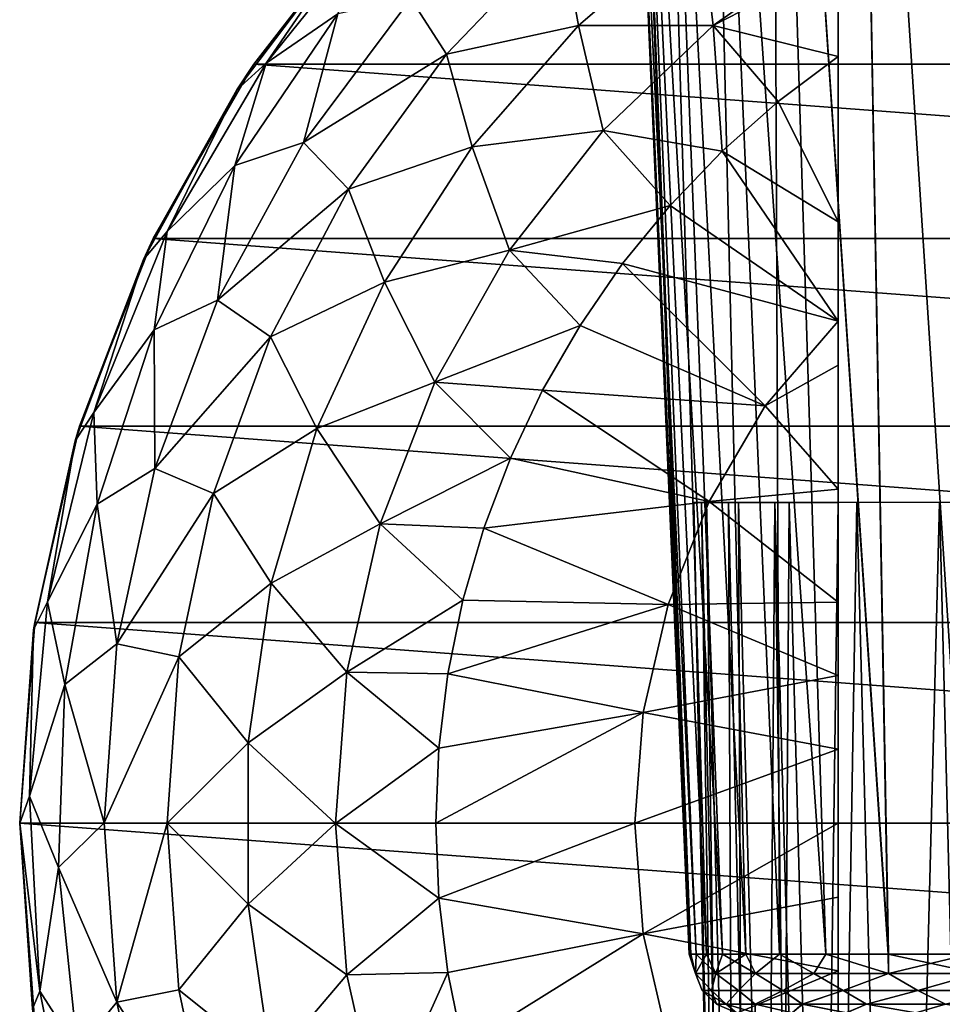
# Model space of a CAD drawing. Header units: millimetres. Extents: x -223 to 138, y -45 to 391.
# Tile 113 of 159: x -196 to -182, y 147 to 163. Entities that reach past the tile are written whole.
import ezdxf

# ---------------------------------------------------------------- set-up
doc = ezdxf.new("R2010")
doc.units = ezdxf.units.MM
doc.header["$LTSCALE"] = 81.481481
for name, color, linetype in [('123', 7, 'CONTINUOUS'), ('124', 7, 'CONTINUOUS'), ('125', 7, 'CONTINUOUS'), ('126', 7, 'CONTINUOUS'), ('127', 7, 'CONTINUOUS'), ('128', 7, 'CONTINUOUS'), ('129', 7, 'CONTINUOUS'), ('172', 7, 'CONTINUOUS'), ('174', 7, 'CONTINUOUS'), ('178', 7, 'CONTINUOUS')]:
    doc.layers.add(name, color=color, linetype=linetype)

msp = doc.modelspace()

# ---------------------------------------------------------------- linework, layer by layer
at = {"layer": '123', "color": 7, "linetype": 'CONTINUOUS', "true_color": 0xaaaaaa}
for points in [[(-190.395, 164.283, -73.5), (-157.649, 161.829, -73.5), (-192.351, 161.829, -73.5), (-190.395, 164.283, -73.5)], [(-159.605, 164.283, -73.5), (-157.649, 161.829, -73.5), (-190.395, 164.283, -73.5), (-159.605, 164.283, -73.5)], [(-192.351, 161.829, -73.5), (-156.079, 159.111, -73.5), (-193.921, 159.111, -73.5), (-192.351, 161.829, -73.5)], [(-157.649, 161.829, -73.5), (-156.079, 159.111, -73.5), (-192.351, 161.829, -73.5), (-157.649, 161.829, -73.5)], [(-193.921, 159.111, -73.5), (-154.933, 156.189, -73.5), (-195.067, 156.189, -73.5), (-193.921, 159.111, -73.5)], [(-156.079, 159.111, -73.5), (-154.933, 156.189, -73.5), (-193.921, 159.111, -73.5), (-156.079, 159.111, -73.5)], [(-195.067, 156.189, -73.5), (-154.234, 153.129, -73.5), (-195.766, 153.129, -73.5), (-195.067, 156.189, -73.5)], [(-154.933, 156.189, -73.5), (-154.234, 153.129, -73.5), (-195.067, 156.189, -73.5), (-154.933, 156.189, -73.5)], [(-154, 150, -73.5), (-196, 150, -73.5), (-195.766, 153.129, -73.5), (-154, 150, -73.5)], [(-154.234, 153.129, -73.5), (-154, 150, -73.5), (-195.766, 153.129, -73.5), (-154.234, 153.129, -73.5)], [(-195.766, 146.871, -73.5), (-196, 150, -73.5), (-154.234, 146.871, -73.5), (-195.766, 146.871, -73.5)], [(-154.234, 146.871, -73.5), (-196, 150, -73.5), (-154, 150, -73.5), (-154.234, 146.871, -73.5)]]:
    msp.add_3dface(points, dxfattribs=at)
at = {"layer": '124', "color": 7, "linetype": 'CONTINUOUS', "true_color": 0xaaaaaa}
for points in [[(-190.395, 164.283, -73.5), (-192.351, 161.829, -73.5), (-190.795, 163.839, -36.5), (-190.395, 164.283, -73.5)], [(-190.795, 163.839, -36.5), (-192.351, 161.829, -73.5), (-192.616, 161.431, -36.5), (-190.795, 163.839, -36.5)], [(-192.351, 161.829, -73.5), (-193.921, 159.111, -73.5), (-192.616, 161.431, -36.5), (-192.351, 161.829, -73.5)], [(-192.616, 161.431, -36.5), (-193.921, 159.111, -73.5), (-194.073, 158.787, -36.5), (-192.616, 161.431, -36.5)], [(-193.921, 159.111, -73.5), (-195.067, 156.189, -73.5), (-194.073, 158.787, -36.5), (-193.921, 159.111, -73.5)], [(-194.073, 158.787, -36.5), (-195.067, 156.189, -73.5), (-195.136, 155.961, -36.5), (-194.073, 158.787, -36.5)], [(-195.067, 156.189, -73.5), (-195.766, 153.129, -73.5), (-195.136, 155.961, -36.5), (-195.067, 156.189, -73.5)], [(-195.136, 155.961, -36.5), (-195.766, 153.129, -73.5), (-195.783, 153.012, -36.5), (-195.136, 155.961, -36.5)], [(-195.766, 153.129, -73.5), (-196, 150, -73.5), (-195.783, 153.012, -36.5), (-195.766, 153.129, -73.5)], [(-195.783, 153.012, -36.5), (-196, 150, -73.5), (-196, 150, -36.5), (-195.783, 153.012, -36.5)]]:
    msp.add_3dface(points, dxfattribs=at)
at = {"layer": '125', "color": 7, "linetype": 'CONTINUOUS', "true_color": 0xaaaaaa}
for points in [[(-190.795, 163.839, -36.5), (-192.162, 161.844, -34.787), (-190.257, 164.214, -34.787), (-190.795, 163.839, -36.5)], [(-190.257, 164.214, -34.787), (-192.162, 161.844, -34.787), (-191.045, 162.614, -33.115), (-190.257, 164.214, -34.787)], [(-185.39, 164.066, -28.89), (-187.554, 163.862, -30.121), (-187.299, 162.432, -28.89), (-185.39, 164.066, -28.89)], [(-185.2, 162.43, -27.886), (-185.39, 164.066, -28.89), (-187.299, 162.432, -28.89), (-185.2, 162.43, -27.886)], [(-185.2, 162.43, -27.886), (-183.25, 163.798, -27.884), (-185.39, 164.066, -28.89), (-185.2, 162.43, -27.886)], [(-190.795, 163.839, -36.5), (-192.616, 161.431, -36.5), (-192.162, 161.844, -34.787), (-190.795, 163.839, -36.5)], [(-187.554, 163.862, -30.121), (-189.91, 162.853, -31.544), (-189.355, 161.987, -30.121), (-187.554, 163.862, -30.121)], [(-187.554, 163.862, -30.121), (-189.355, 161.987, -30.121), (-187.299, 162.432, -28.89), (-187.554, 163.862, -30.121)], [(-183.25, 163.798, -27.884), (-185.2, 162.43, -27.886), (-183.25, 163.434, -27.708), (-183.25, 163.798, -27.884)], [(-183.25, 163.434, -27.708), (-185.2, 162.43, -27.886), (-183.25, 161.949, -27.14), (-183.25, 163.434, -27.708)], [(-189.91, 162.853, -31.544), (-191.045, 162.614, -33.115), (-191.582, 160.609, -31.544), (-189.91, 162.853, -31.544)], [(-189.91, 162.853, -31.544), (-191.582, 160.609, -31.544), (-189.355, 161.987, -30.121), (-189.91, 162.853, -31.544)], [(-191.045, 162.614, -33.115), (-192.162, 161.844, -34.787), (-192.649, 160.251, -33.115), (-191.045, 162.614, -33.115)], [(-191.045, 162.614, -33.115), (-192.649, 160.251, -33.115), (-191.582, 160.609, -31.544), (-191.045, 162.614, -33.115)], [(-187.299, 162.432, -28.89), (-189.355, 161.987, -30.121), (-188.954, 160.54, -28.89), (-187.299, 162.432, -28.89)], [(-186.914, 160.798, -27.886), (-187.299, 162.432, -28.89), (-188.954, 160.54, -28.89), (-186.914, 160.798, -27.886)], [(-186.914, 160.798, -27.886), (-185.2, 162.43, -27.886), (-187.299, 162.432, -28.89), (-186.914, 160.798, -27.886)], [(-185.2, 162.43, -27.886), (-186.914, 160.798, -27.886), (-185.06, 160.471, -27.14), (-185.2, 162.43, -27.886)], [(-183.25, 161.949, -27.14), (-185.2, 162.43, -27.886), (-184.185, 161.246, -27.14), (-183.25, 161.949, -27.14)], [(-184.185, 161.246, -27.14), (-185.2, 162.43, -27.886), (-185.06, 160.471, -27.14), (-184.185, 161.246, -27.14)], [(-189.355, 161.987, -30.121), (-191.582, 160.609, -31.544), (-190.879, 159.88, -30.121), (-189.355, 161.987, -30.121)], [(-189.355, 161.987, -30.121), (-190.879, 159.88, -30.121), (-188.954, 160.54, -28.89), (-189.355, 161.987, -30.121)], [(-192.616, 161.431, -36.5), (-193.702, 159.221, -34.787), (-192.162, 161.844, -34.787), (-192.616, 161.431, -36.5)], [(-192.162, 161.844, -34.787), (-193.702, 159.221, -34.787), (-192.649, 160.251, -33.115), (-192.162, 161.844, -34.787)], [(-192.616, 161.431, -36.5), (-194.073, 158.787, -36.5), (-193.702, 159.221, -34.787), (-192.616, 161.431, -36.5)], [(-188.37, 158.932, -27.886), (-186.914, 160.798, -27.886), (-188.954, 160.54, -28.89), (-188.37, 158.932, -27.886)], [(-186.914, 160.798, -27.886), (-188.37, 158.932, -27.886), (-185.869, 159.627, -27.14), (-186.914, 160.798, -27.886)], [(-185.06, 160.471, -27.14), (-186.914, 160.798, -27.886), (-185.869, 159.627, -27.14), (-185.06, 160.471, -27.14)], [(-191.582, 160.609, -31.544), (-192.649, 160.251, -33.115), (-192.919, 158.152, -31.544), (-191.582, 160.609, -31.544)], [(-191.582, 160.609, -31.544), (-192.919, 158.152, -31.544), (-190.879, 159.88, -30.121), (-191.582, 160.609, -31.544)], [(-188.954, 160.54, -28.89), (-190.879, 159.88, -30.121), (-190.32, 158.432, -28.89), (-188.954, 160.54, -28.89)], [(-188.37, 158.932, -27.886), (-188.954, 160.54, -28.89), (-190.32, 158.432, -28.89), (-188.37, 158.932, -27.886)], [(-192.649, 160.251, -33.115), (-193.702, 159.221, -34.787), (-193.907, 157.687, -33.115), (-192.649, 160.251, -33.115)], [(-192.649, 160.251, -33.115), (-193.907, 157.687, -33.115), (-192.919, 158.152, -31.544), (-192.649, 160.251, -33.115)], [(-190.879, 159.88, -30.121), (-192.919, 158.152, -31.544), (-192.096, 157.582, -30.121), (-190.879, 159.88, -30.121)], [(-190.879, 159.88, -30.121), (-192.096, 157.582, -30.121), (-190.32, 158.432, -28.89), (-190.879, 159.88, -30.121)], [(-185.869, 159.627, -27.14), (-188.37, 158.932, -27.886), (-186.609, 158.722, -27.14), (-185.869, 159.627, -27.14)], [(-194.073, 158.787, -36.5), (-194.845, 156.403, -34.787), (-193.702, 159.221, -34.787), (-194.073, 158.787, -36.5)], [(-193.702, 159.221, -34.787), (-194.845, 156.403, -34.787), (-193.907, 157.687, -33.115), (-193.702, 159.221, -34.787)], [(-189.536, 156.873, -27.886), (-188.37, 158.932, -27.886), (-190.32, 158.432, -28.89), (-189.536, 156.873, -27.886)], [(-188.37, 158.932, -27.886), (-189.536, 156.873, -27.886), (-187.273, 157.759, -27.14), (-188.37, 158.932, -27.886)], [(-186.609, 158.722, -27.14), (-188.37, 158.932, -27.886), (-187.273, 157.759, -27.14), (-186.609, 158.722, -27.14)], [(-194.073, 158.787, -36.5), (-195.136, 155.961, -36.5), (-194.845, 156.403, -34.787), (-194.073, 158.787, -36.5)], [(-190.32, 158.432, -28.89), (-192.096, 157.582, -30.121), (-191.371, 156.149, -28.89), (-190.32, 158.432, -28.89)], [(-189.536, 156.873, -27.886), (-190.32, 158.432, -28.89), (-191.371, 156.149, -28.89), (-189.536, 156.873, -27.886)], [(-192.919, 158.152, -31.544), (-193.907, 157.687, -33.115), (-193.893, 155.529, -31.544), (-192.919, 158.152, -31.544)], [(-192.919, 158.152, -31.544), (-193.893, 155.529, -31.544), (-192.096, 157.582, -30.121), (-192.919, 158.152, -31.544)], [(-187.273, 157.759, -27.14), (-189.536, 156.873, -27.886), (-187.857, 156.747, -27.14), (-187.273, 157.759, -27.14)], [(-193.907, 157.687, -33.115), (-194.845, 156.403, -34.787), (-194.794, 154.973, -33.115), (-193.907, 157.687, -33.115)], [(-193.907, 157.687, -33.115), (-194.794, 154.973, -33.115), (-193.893, 155.529, -31.544), (-193.907, 157.687, -33.115)], [(-192.096, 157.582, -30.121), (-193.893, 155.529, -31.544), (-192.982, 155.137, -30.121), (-192.096, 157.582, -30.121)], [(-192.096, 157.582, -30.121), (-192.982, 155.137, -30.121), (-191.371, 156.149, -28.89), (-192.096, 157.582, -30.121)], [(-190.387, 154.665, -27.886), (-189.536, 156.873, -27.886), (-191.371, 156.149, -28.89), (-190.387, 154.665, -27.886)], [(-189.536, 156.873, -27.886), (-190.387, 154.665, -27.886), (-188.358, 155.691, -27.14), (-189.536, 156.873, -27.886)], [(-187.857, 156.747, -27.14), (-189.536, 156.873, -27.886), (-188.358, 155.691, -27.14), (-187.857, 156.747, -27.14)], [(-195.136, 155.961, -36.5), (-195.565, 153.448, -34.787), (-194.845, 156.403, -34.787), (-195.136, 155.961, -36.5)], [(-194.845, 156.403, -34.787), (-195.565, 153.448, -34.787), (-194.794, 154.973, -33.115), (-194.845, 156.403, -34.787)], [(-191.371, 156.149, -28.89), (-192.982, 155.137, -30.121), (-192.083, 153.739, -28.89), (-191.371, 156.149, -28.89)], [(-190.387, 154.665, -27.886), (-191.371, 156.149, -28.89), (-192.083, 153.739, -28.89), (-190.387, 154.665, -27.886)], [(-195.136, 155.961, -36.5), (-195.783, 153.012, -36.5), (-195.565, 153.448, -34.787), (-195.136, 155.961, -36.5)], [(-188.358, 155.691, -27.14), (-190.387, 154.665, -27.886), (-188.773, 154.597, -27.14), (-188.358, 155.691, -27.14)], [(-193.893, 155.529, -31.544), (-194.794, 154.973, -33.115), (-194.486, 152.795, -31.544), (-193.893, 155.529, -31.544)], [(-193.893, 155.529, -31.544), (-194.486, 152.795, -31.544), (-192.982, 155.137, -30.121), (-193.893, 155.529, -31.544)], [(-192.982, 155.137, -30.121), (-194.486, 152.795, -31.544), (-193.521, 152.593, -30.121), (-192.982, 155.137, -30.121)], [(-192.982, 155.137, -30.121), (-193.521, 152.593, -30.121), (-192.083, 153.739, -28.89), (-192.982, 155.137, -30.121)], [(-194.794, 154.973, -33.115), (-195.565, 153.448, -34.787), (-195.295, 152.162, -33.115), (-194.794, 154.973, -33.115)], [(-194.794, 154.973, -33.115), (-195.295, 152.162, -33.115), (-194.486, 152.795, -31.544), (-194.794, 154.973, -33.115)], [(-190.905, 152.355, -27.886), (-190.387, 154.665, -27.886), (-192.083, 153.739, -28.89), (-190.905, 152.355, -27.886)], [(-190.387, 154.665, -27.886), (-190.905, 152.355, -27.886), (-189.098, 153.474, -27.14), (-190.387, 154.665, -27.886)], [(-188.773, 154.597, -27.14), (-190.387, 154.665, -27.886), (-189.098, 153.474, -27.14), (-188.773, 154.597, -27.14)], [(-192.083, 153.739, -28.89), (-193.521, 152.593, -30.121), (-192.442, 151.252, -28.89), (-192.083, 153.739, -28.89)], [(-190.905, 152.355, -27.886), (-192.083, 153.739, -28.89), (-192.442, 151.252, -28.89), (-190.905, 152.355, -27.886)], [(-189.098, 153.474, -27.14), (-190.905, 152.355, -27.886), (-189.332, 152.329, -27.14), (-189.098, 153.474, -27.14)], [(-195.783, 153.012, -36.5), (-195.848, 150.42, -34.787), (-195.565, 153.448, -34.787), (-195.783, 153.012, -36.5)], [(-195.565, 153.448, -34.787), (-195.848, 150.42, -34.787), (-195.295, 152.162, -33.115), (-195.565, 153.448, -34.787)], [(-195.783, 153.012, -36.5), (-196, 150, -36.5), (-195.848, 150.42, -34.787), (-195.783, 153.012, -36.5)], [(-194.486, 152.795, -31.544), (-195.295, 152.162, -33.115), (-194.686, 150.004, -31.544), (-194.486, 152.795, -31.544)], [(-194.486, 152.795, -31.544), (-194.686, 150.004, -31.544), (-193.521, 152.593, -30.121), (-194.486, 152.795, -31.544)], [(-193.521, 152.593, -30.121), (-194.686, 150.004, -31.544), (-193.702, 149.999, -30.121), (-193.521, 152.593, -30.121)], [(-193.521, 152.593, -30.121), (-193.702, 149.999, -30.121), (-192.442, 151.252, -28.89), (-193.521, 152.593, -30.121)], [(-191.079, 149.995, -27.886), (-190.905, 152.355, -27.886), (-192.442, 151.252, -28.89), (-191.079, 149.995, -27.886)], [(-190.905, 152.355, -27.886), (-191.079, 149.995, -27.886), (-189.473, 151.168, -27.14), (-190.905, 152.355, -27.886)], [(-189.332, 152.329, -27.14), (-190.905, 152.355, -27.886), (-189.473, 151.168, -27.14), (-189.332, 152.329, -27.14)], [(-195.295, 152.162, -33.115), (-195.848, 150.42, -34.787), (-195.398, 149.308, -33.115), (-195.295, 152.162, -33.115)], [(-195.295, 152.162, -33.115), (-195.398, 149.308, -33.115), (-194.686, 150.004, -31.544), (-195.295, 152.162, -33.115)], [(-192.442, 151.252, -28.89), (-193.702, 149.999, -30.121), (-192.442, 148.739, -28.89), (-192.442, 151.252, -28.89)], [(-191.079, 149.995, -27.886), (-192.442, 151.252, -28.89), (-192.442, 148.739, -28.89), (-191.079, 149.995, -27.886)], [(-189.473, 151.168, -27.14), (-191.079, 149.995, -27.886), (-189.52, 150, -27.14), (-189.473, 151.168, -27.14)], [(-196, 150, -36.5), (-195.687, 147.383, -34.787), (-195.848, 150.42, -34.787), (-196, 150, -36.5)], [(-195.848, 150.42, -34.787), (-195.687, 147.383, -34.787), (-195.398, 149.308, -33.115), (-195.848, 150.42, -34.787)], [(-195.687, 147.383, -34.787), (-196, 150, -36.5), (-195.8, 147.106, -36.5), (-195.687, 147.383, -34.787)], [(-194.686, 150.004, -31.544), (-195.398, 149.308, -33.115), (-194.487, 147.213, -31.544), (-194.686, 150.004, -31.544)], [(-194.686, 150.004, -31.544), (-194.487, 147.213, -31.544), (-193.702, 149.999, -30.121), (-194.686, 150.004, -31.544)], [(-193.702, 149.999, -30.121), (-194.487, 147.213, -31.544), (-193.521, 147.405, -30.121), (-193.702, 149.999, -30.121)], [(-193.702, 149.999, -30.121), (-193.521, 147.405, -30.121), (-192.442, 148.739, -28.89), (-193.702, 149.999, -30.121)], [(-190.904, 147.635, -27.886), (-191.079, 149.995, -27.886), (-192.442, 148.739, -28.89), (-190.904, 147.635, -27.886)], [(-189.52, 150, -27.14), (-191.079, 149.995, -27.886), (-189.473, 148.832, -27.14), (-189.52, 150, -27.14)], [(-191.079, 149.995, -27.886), (-190.904, 147.635, -27.886), (-189.473, 148.832, -27.14), (-191.079, 149.995, -27.886)], [(-195.398, 149.308, -33.115), (-195.687, 147.383, -34.787), (-195.102, 146.468, -33.115), (-195.398, 149.308, -33.115)], [(-195.398, 149.308, -33.115), (-195.102, 146.468, -33.115), (-194.487, 147.213, -31.544), (-195.398, 149.308, -33.115)], [(-192.442, 148.739, -28.89), (-193.521, 147.405, -30.121), (-192.081, 146.252, -28.89), (-192.442, 148.739, -28.89)], [(-190.904, 147.635, -27.886), (-192.442, 148.739, -28.89), (-192.081, 146.252, -28.89), (-190.904, 147.635, -27.886)], [(-189.473, 148.832, -27.14), (-190.904, 147.635, -27.886), (-189.332, 147.671, -27.14), (-189.473, 148.832, -27.14)], [(-190.385, 145.326, -27.886), (-190.904, 147.635, -27.886), (-192.081, 146.252, -28.89), (-190.385, 145.326, -27.886)], [(-190.904, 147.635, -27.886), (-190.385, 145.326, -27.886), (-189.332, 147.671, -27.14), (-190.904, 147.635, -27.886)], [(-189.332, 147.671, -27.14), (-190.385, 145.326, -27.886), (-189.098, 146.526, -27.14), (-189.332, 147.671, -27.14)], [(-195.087, 144.402, -34.787), (-195.687, 147.383, -34.787), (-195.8, 147.106, -36.5), (-195.087, 144.402, -34.787)], [(-195.687, 147.383, -34.787), (-195.087, 144.402, -34.787), (-195.102, 146.468, -33.115), (-195.687, 147.383, -34.787)], [(-193.521, 147.405, -30.121), (-194.487, 147.213, -31.544), (-192.982, 144.861, -30.121), (-193.521, 147.405, -30.121)], [(-193.521, 147.405, -30.121), (-192.982, 144.861, -30.121), (-192.081, 146.252, -28.89), (-193.521, 147.405, -30.121)], [(-194.487, 147.213, -31.544), (-195.102, 146.468, -33.115), (-193.895, 144.479, -31.544), (-194.487, 147.213, -31.544)], [(-194.487, 147.213, -31.544), (-193.895, 144.479, -31.544), (-192.982, 144.861, -30.121), (-194.487, 147.213, -31.544)]]:
    msp.add_3dface(points, dxfattribs=at)
at = {"layer": '126', "color": 7, "linetype": 'CONTINUOUS', "true_color": 0xaaaaaa}
for points in [[(-183.25, 161.949, -27.14), (-184.185, 161.246, -27.14), (-183.25, 159.371, -26.434), (-183.25, 161.949, -27.14)], [(-184.185, 161.246, -27.14), (-185.06, 160.471, -27.14), (-183.25, 159.371, -26.434), (-184.185, 161.246, -27.14)], [(-185.06, 160.471, -27.14), (-185.869, 159.627, -27.14), (-183.25, 157.823, -26.098), (-185.06, 160.471, -27.14)], [(-183.25, 159.371, -26.434), (-185.06, 160.471, -27.14), (-183.25, 157.823, -26.098), (-183.25, 159.371, -26.434)], [(-185.869, 159.627, -27.14), (-186.609, 158.722, -27.14), (-183.25, 157.823, -26.098), (-185.869, 159.627, -27.14)], [(-186.609, 158.722, -27.14), (-187.273, 157.759, -27.14), (-184.389, 156.503, -26.113), (-186.609, 158.722, -27.14)], [(-183.25, 157.823, -26.098), (-186.609, 158.722, -27.14), (-184.389, 156.503, -26.113), (-183.25, 157.823, -26.098)], [(-187.273, 157.759, -27.14), (-187.857, 156.747, -27.14), (-184.389, 156.503, -26.113), (-187.273, 157.759, -27.14)], [(-183.25, 157.823, -26.098), (-184.389, 156.503, -26.113), (-183.25, 157.136, -25.968), (-183.25, 157.823, -26.098)], [(-183.25, 157.136, -25.968), (-184.389, 156.503, -26.113), (-183.25, 155.204, -25.669), (-183.25, 157.136, -25.968)], [(-187.857, 156.747, -27.14), (-188.358, 155.691, -27.14), (-185.262, 155.012, -26.113), (-187.857, 156.747, -27.14)], [(-184.389, 156.503, -26.113), (-187.857, 156.747, -27.14), (-185.262, 155.012, -26.113), (-184.389, 156.503, -26.113)], [(-184.389, 156.503, -26.113), (-185.262, 155.012, -26.113), (-183.25, 155.204, -25.669), (-184.389, 156.503, -26.113)], [(-188.358, 155.691, -27.14), (-188.773, 154.597, -27.14), (-185.262, 155.012, -26.113), (-188.358, 155.691, -27.14)], [(-183.25, 155.204, -25.669), (-185.262, 155.012, -26.113), (-183.25, 153.446, -25.48), (-183.25, 155.204, -25.669)], [(-185.262, 155.012, -26.113), (-188.773, 154.597, -27.14), (-185.901, 153.406, -26.113), (-185.262, 155.012, -26.113)], [(-185.262, 155.012, -26.113), (-185.901, 153.406, -26.113), (-183.25, 153.446, -25.48), (-185.262, 155.012, -26.113)], [(-188.773, 154.597, -27.14), (-189.098, 153.474, -27.14), (-185.901, 153.406, -26.113), (-188.773, 154.597, -27.14)], [(-189.098, 153.474, -27.14), (-189.332, 152.329, -27.14), (-185.901, 153.406, -26.113), (-189.098, 153.474, -27.14)], [(-185.901, 153.406, -26.113), (-189.332, 152.329, -27.14), (-186.29, 151.723, -26.113), (-185.901, 153.406, -26.113)], [(-185.901, 153.406, -26.113), (-186.29, 151.723, -26.113), (-183.25, 152.3, -25.399), (-185.901, 153.406, -26.113)], [(-183.25, 153.446, -25.48), (-185.901, 153.406, -26.113), (-183.25, 152.3, -25.399), (-183.25, 153.446, -25.48)], [(-189.332, 152.329, -27.14), (-189.473, 151.168, -27.14), (-186.29, 151.723, -26.113), (-189.332, 152.329, -27.14)], [(-183.25, 152.3, -25.399), (-186.29, 151.723, -26.113), (-183.25, 151.154, -25.35), (-183.25, 152.3, -25.399)], [(-189.473, 151.168, -27.14), (-189.52, 150, -27.14), (-186.29, 151.723, -26.113), (-189.473, 151.168, -27.14)], [(-186.29, 151.723, -26.113), (-189.52, 150, -27.14), (-186.421, 150, -26.113), (-186.29, 151.723, -26.113)], [(-186.29, 151.723, -26.113), (-186.421, 150, -26.113), (-183.25, 151.154, -25.35), (-186.29, 151.723, -26.113)], [(-183.25, 151.154, -25.35), (-186.421, 150, -26.113), (-183.25, 150, -25.333), (-183.25, 151.154, -25.35)], [(-189.52, 150, -27.14), (-189.473, 148.832, -27.14), (-186.421, 150, -26.113), (-189.52, 150, -27.14)], [(-186.421, 150, -26.113), (-189.473, 148.832, -27.14), (-186.29, 148.277, -26.113), (-186.421, 150, -26.113)], [(-186.421, 150, -26.113), (-186.29, 148.277, -26.113), (-183.25, 150, -25.333), (-186.421, 150, -26.113)], [(-183.25, 150, -25.333), (-186.29, 148.277, -26.113), (-183.25, 148.846, -25.35), (-183.25, 150, -25.333)], [(-189.473, 148.832, -27.14), (-189.332, 147.671, -27.14), (-186.29, 148.277, -26.113), (-189.473, 148.832, -27.14)], [(-183.25, 148.846, -25.35), (-186.29, 148.277, -26.113), (-183.25, 147.7, -25.399), (-183.25, 148.846, -25.35)], [(-189.332, 147.671, -27.14), (-189.098, 146.526, -27.14), (-186.29, 148.277, -26.113), (-189.332, 147.671, -27.14)], [(-186.29, 148.277, -26.113), (-189.098, 146.526, -27.14), (-185.901, 146.594, -26.113), (-186.29, 148.277, -26.113)], [(-186.29, 148.277, -26.113), (-185.901, 146.594, -26.113), (-183.25, 147.7, -25.399), (-186.29, 148.277, -26.113)], [(-183.25, 147.7, -25.399), (-185.901, 146.594, -26.113), (-183.25, 146.554, -25.48), (-183.25, 147.7, -25.399)]]:
    msp.add_3dface(points, dxfattribs=at)
at = {"layer": '127', "color": 7, "linetype": 'CONTINUOUS', "true_color": 0xaaaaaa}
for points in [[(-196, 150, -73.5), (-195.766, 146.871, -73.5), (-196, 150, -36.5), (-196, 150, -73.5)], [(-196, 150, -36.5), (-195.766, 146.871, -73.5), (-195.8, 147.106, -36.5), (-196, 150, -36.5)]]:
    msp.add_3dface(points, dxfattribs=at)
at = {"layer": '128', "color": 7, "linetype": 'CONTINUOUS', "true_color": 0xaaaaaa}
for points in [[(-185.038, 131.555, -39.535), (-184.993, 131.53, -41.058), (-185.498, 155, -40.226), (-185.038, 131.555, -39.535)], [(-185.381, 155, -38.425), (-185.038, 131.555, -39.535), (-185.498, 155, -40.226), (-185.381, 155, -38.425)], [(-185.498, 155, -40.226), (-184.993, 131.53, -41.058), (-185.304, 155, -42.021), (-185.498, 155, -40.226)], [(-184.849, 131.453, -38.014), (-185.038, 131.555, -39.535), (-185.381, 155, -38.425), (-184.849, 131.453, -38.014)], [(-184.958, 155, -36.67), (-184.849, 131.453, -38.014), (-185.381, 155, -38.425), (-184.958, 155, -36.67)], [(-184.993, 131.53, -41.058), (-184.709, 131.379, -42.581), (-185.304, 155, -42.021), (-184.993, 131.53, -41.058)], [(-185.304, 155, -42.021), (-184.709, 131.379, -42.581), (-184.805, 155, -43.756), (-185.304, 155, -42.021)], [(-184.413, 131.228, -36.5), (-184.849, 131.453, -38.014), (-184.958, 155, -36.67), (-184.413, 131.228, -36.5)], [(-184.241, 155, -35.014), (-184.413, 131.228, -36.5), (-184.958, 155, -36.67), (-184.241, 155, -35.014)], [(-184.709, 131.379, -42.581), (-184.171, 131.108, -44.087), (-184.805, 155, -43.756), (-184.709, 131.379, -42.581)], [(-184.805, 155, -43.756), (-184.171, 131.108, -44.087), (-184.017, 155, -45.38), (-184.805, 155, -43.756)], [(-183.91, 131.054, -35.373), (-184.413, 131.228, -36.5), (-184.241, 155, -35.014), (-183.91, 131.054, -35.373)], [(-183.577, 130.994, -34.784), (-183.91, 131.054, -35.373), (-184.241, 155, -35.014), (-183.577, 130.994, -34.784)], [(-183.25, 155, -33.505), (-183.577, 130.994, -34.784), (-184.241, 155, -35.014), (-183.25, 155, -33.505)], [(-184.171, 131.108, -44.087), (-183.367, 130.739, -45.537), (-184.017, 155, -45.38), (-184.171, 131.108, -44.087)], [(-184.017, 155, -45.38), (-183.367, 130.739, -45.537), (-182.962, 155, -46.845), (-184.017, 155, -45.38)], [(-183.25, 155, -33.505), (-183.25, 142.788, -33.892), (-183.577, 130.994, -34.784), (-183.25, 155, -33.505)], [(-183.367, 130.739, -45.537), (-182.308, 130.312, -46.862), (-182.962, 155, -46.845), (-183.367, 130.739, -45.537)], [(-182.962, 155, -46.845), (-182.308, 130.312, -46.862), (-181.672, 155, -48.107), (-182.962, 155, -46.845)], [(-182.308, 130.312, -46.862), (-181.038, 129.887, -47.992), (-181.672, 155, -48.107), (-182.308, 130.312, -46.862)], [(-181.672, 155, -48.107), (-181.038, 129.887, -47.992), (-180.185, 155, -49.131), (-181.672, 155, -48.107)]]:
    msp.add_3dface(points, dxfattribs=at)
at = {"layer": '129', "color": 7, "linetype": 'CONTINUOUS', "true_color": 0xaaaaaa}
for points in [[(-183.25, 163.434, -27.708), (-183.25, 161.949, -27.14), (-183.25, 167.929, -31.633), (-183.25, 163.434, -27.708)], [(-183.25, 167.929, -31.633), (-183.25, 161.949, -27.14), (-183.25, 159.371, -26.434), (-183.25, 167.929, -31.633)], [(-183.25, 167.929, -31.633), (-183.25, 159.371, -26.434), (-183.25, 157.823, -26.098), (-183.25, 167.929, -31.633)], [(-183.25, 167.929, -31.633), (-183.25, 157.823, -26.098), (-183.25, 157.136, -25.968), (-183.25, 167.929, -31.633)], [(-183.25, 167.929, -31.633), (-183.25, 157.136, -25.968), (-183.25, 155.204, -25.669), (-183.25, 167.929, -31.633)], [(-183.25, 167.929, -31.633), (-183.25, 155.204, -25.669), (-183.25, 155, -31.633), (-183.25, 167.929, -31.633)], [(-183.25, 155.204, -25.669), (-183.25, 153.446, -25.48), (-183.25, 155, -31.633), (-183.25, 155.204, -25.669)], [(-183.25, 153.446, -25.48), (-183.25, 152.3, -25.399), (-183.25, 155, -33.505), (-183.25, 153.446, -25.48)], [(-183.25, 153.446, -25.48), (-183.25, 155, -33.505), (-183.25, 155, -31.633), (-183.25, 153.446, -25.48)], [(-183.25, 152.3, -25.399), (-183.25, 151.154, -25.35), (-183.25, 155, -33.505), (-183.25, 152.3, -25.399)], [(-183.25, 151.154, -25.35), (-183.25, 150, -25.333), (-183.25, 155, -33.505), (-183.25, 151.154, -25.35)], [(-183.25, 150, -25.333), (-183.25, 148.846, -25.35), (-183.25, 155, -33.505), (-183.25, 150, -25.333)], [(-183.25, 148.846, -25.35), (-183.25, 147.7, -25.399), (-183.25, 155, -33.505), (-183.25, 148.846, -25.35)], [(-183.25, 147.7, -25.399), (-183.25, 146.554, -25.48), (-183.25, 155, -33.505), (-183.25, 147.7, -25.399)], [(-183.25, 146.554, -25.48), (-183.25, 144.796, -25.669), (-183.25, 155, -33.505), (-183.25, 146.554, -25.48)], [(-183.25, 144.796, -25.669), (-183.25, 142.864, -25.968), (-183.25, 155, -33.505), (-183.25, 144.796, -25.669)], [(-183.25, 155, -33.505), (-183.25, 142.864, -25.968), (-183.25, 142.788, -33.892), (-183.25, 155, -33.505)]]:
    msp.add_3dface(points, dxfattribs=at)
at = {"layer": '172', "color": 7, "linetype": 'CONTINUOUS', "true_color": 0xaaaaaa}
for points in [[(-185.547, 147.957, -39.247), (-185.462, 147.957, -38.463), (-186.75, 175, -40), (-185.547, 147.957, -39.247)], [(-186.75, 175, -40), (-185.462, 147.957, -38.463), (-186.589, 175, -38.064), (-186.75, 175, -40)], [(-185.574, 147.957, -40), (-185.547, 147.957, -39.247), (-186.75, 175, -40), (-185.574, 147.957, -40)], [(-185.305, 147.957, -37.629), (-185.056, 147.957, -36.732), (-186.589, 175, -38.064), (-185.305, 147.957, -37.629)], [(-186.589, 175, -38.064), (-185.056, 147.957, -36.732), (-186.113, 175, -36.184), (-186.589, 175, -38.064)], [(-185.462, 147.957, -38.463), (-185.305, 147.957, -37.629), (-186.589, 175, -38.064), (-185.462, 147.957, -38.463)], [(-185.056, 147.957, -36.732), (-184.689, 147.957, -35.764), (-186.113, 175, -36.184), (-185.056, 147.957, -36.732)], [(-186.113, 175, -36.184), (-184.689, 147.957, -35.764), (-185.333, 175, -34.408), (-186.113, 175, -36.184)], [(-184.165, 147.957, -34.726), (-183.442, 147.957, -33.633), (-185.333, 175, -34.408), (-184.165, 147.957, -34.726)], [(-185.333, 175, -34.408), (-183.442, 147.957, -33.633), (-184.273, 175, -32.784), (-185.333, 175, -34.408)], [(-184.689, 147.957, -35.764), (-184.165, 147.957, -34.726), (-185.333, 175, -34.408), (-184.689, 147.957, -35.764)], [(-183.442, 147.957, -33.633), (-182.471, 147.957, -32.517), (-184.273, 175, -32.784), (-183.442, 147.957, -33.633)], [(-184.273, 175, -32.784), (-182.471, 147.957, -32.517), (-182.959, 175, -31.356), (-184.273, 175, -32.784)], [(-182.471, 147.957, -32.517), (-181.207, 147.957, -31.439), (-182.959, 175, -31.356), (-182.471, 147.957, -32.517)], [(-182.959, 175, -31.356), (-181.207, 147.957, -31.439), (-181.427, 175, -30.164), (-182.959, 175, -31.356)]]:
    msp.add_3dface(points, dxfattribs=at)
at = {"layer": '174', "color": 7, "linetype": 'CONTINUOUS', "true_color": 0xaaaaaa}
for points in [[(-185.574, 147.957, -40), (-186.75, 175, -40), (-186.589, 175, -41.936), (-185.574, 147.957, -40)], [(-185.574, 147.957, -40), (-186.589, 175, -41.936), (-185.547, 147.957, -40.752), (-185.574, 147.957, -40)], [(-186.589, 175, -41.936), (-186.113, 175, -43.816), (-185.305, 147.957, -42.371), (-186.589, 175, -41.936)], [(-185.547, 147.957, -40.752), (-186.589, 175, -41.936), (-185.462, 147.957, -41.537), (-185.547, 147.957, -40.752)], [(-185.462, 147.957, -41.537), (-186.589, 175, -41.936), (-185.305, 147.957, -42.371), (-185.462, 147.957, -41.537)], [(-186.113, 175, -43.816), (-185.333, 175, -45.592), (-184.688, 147.957, -44.237), (-186.113, 175, -43.816)], [(-185.305, 147.957, -42.371), (-186.113, 175, -43.816), (-185.056, 147.957, -43.268), (-185.305, 147.957, -42.371)], [(-185.056, 147.957, -43.268), (-186.113, 175, -43.816), (-184.688, 147.957, -44.237), (-185.056, 147.957, -43.268)], [(-185.333, 175, -45.592), (-184.273, 175, -47.216), (-184.165, 147.957, -45.275), (-185.333, 175, -45.592)], [(-184.688, 147.957, -44.237), (-185.333, 175, -45.592), (-184.165, 147.957, -45.275), (-184.688, 147.957, -44.237)], [(-184.273, 175, -47.216), (-182.959, 175, -48.644), (-182.47, 147.957, -47.484), (-184.273, 175, -47.216)], [(-184.165, 147.957, -45.275), (-184.273, 175, -47.216), (-183.442, 147.957, -46.368), (-184.165, 147.957, -45.275)], [(-183.442, 147.957, -46.368), (-184.273, 175, -47.216), (-182.47, 147.957, -47.484), (-183.442, 147.957, -46.368)], [(-182.959, 175, -48.644), (-181.427, 175, -49.836), (-181.206, 147.957, -48.561), (-182.959, 175, -48.644)], [(-182.47, 147.957, -47.484), (-182.959, 175, -48.644), (-181.206, 147.957, -48.561), (-182.47, 147.957, -47.484)]]:
    msp.add_3dface(points, dxfattribs=at)
at = {"layer": '178', "color": 7, "linetype": 'CONTINUOUS', "true_color": 0xaaaaaa}
for points in [[(-185.547, 147.957, -39.247), (-185.574, 147.957, -40), (-185.475, 147.658, -39.088), (-185.547, 147.957, -39.247)], [(-185.574, 147.957, -40), (-185.547, 147.957, -40.752), (-185.475, 147.658, -39.088), (-185.574, 147.957, -40)], [(-185.462, 147.957, -38.463), (-185.547, 147.957, -39.247), (-185.475, 147.658, -39.088), (-185.462, 147.957, -38.463)], [(-185.547, 147.957, -40.752), (-185.462, 147.957, -41.537), (-185.475, 147.658, -40.912), (-185.547, 147.957, -40.752)], [(-185.475, 147.658, -39.088), (-185.547, 147.957, -40.752), (-185.475, 147.658, -40.912), (-185.475, 147.658, -39.088)], [(-185.16, 147.658, -37.293), (-185.462, 147.957, -38.463), (-185.475, 147.658, -39.088), (-185.16, 147.658, -37.293)], [(-185.462, 147.957, -41.537), (-185.305, 147.957, -42.371), (-185.475, 147.658, -40.912), (-185.462, 147.957, -41.537)], [(-185.475, 147.658, -40.912), (-185.305, 147.957, -42.371), (-185.16, 147.658, -42.707), (-185.475, 147.658, -40.912)], [(-185.305, 147.957, -37.629), (-185.462, 147.957, -38.463), (-185.16, 147.658, -37.293), (-185.305, 147.957, -37.629)], [(-185.056, 147.957, -36.732), (-185.305, 147.957, -37.629), (-185.16, 147.658, -37.293), (-185.056, 147.957, -36.732)], [(-185.305, 147.957, -42.371), (-185.056, 147.957, -43.268), (-185.16, 147.658, -42.707), (-185.305, 147.957, -42.371)], [(-184.54, 147.658, -35.578), (-185.056, 147.957, -36.732), (-185.16, 147.658, -37.293), (-184.54, 147.658, -35.578)], [(-185.056, 147.957, -43.268), (-184.688, 147.957, -44.237), (-185.16, 147.658, -42.707), (-185.056, 147.957, -43.268)], [(-185.16, 147.658, -42.707), (-184.688, 147.957, -44.237), (-184.54, 147.658, -44.422), (-185.16, 147.658, -42.707)], [(-184.689, 147.957, -35.764), (-185.056, 147.957, -36.732), (-184.54, 147.658, -35.578), (-184.689, 147.957, -35.764)], [(-184.165, 147.957, -34.726), (-184.689, 147.957, -35.764), (-184.54, 147.658, -35.578), (-184.165, 147.957, -34.726)], [(-184.688, 147.957, -44.237), (-184.165, 147.957, -45.275), (-184.54, 147.658, -44.422), (-184.688, 147.957, -44.237)], [(-183.633, 147.658, -33.997), (-184.165, 147.957, -34.726), (-184.54, 147.658, -35.578), (-183.633, 147.658, -33.997)], [(-184.54, 147.658, -44.422), (-184.165, 147.957, -45.275), (-183.633, 147.658, -46.003), (-184.54, 147.658, -44.422)], [(-183.442, 147.957, -33.633), (-184.165, 147.957, -34.726), (-183.633, 147.658, -33.997), (-183.442, 147.957, -33.633)], [(-184.165, 147.957, -45.275), (-183.442, 147.957, -46.368), (-183.633, 147.658, -46.003), (-184.165, 147.957, -45.275)], [(-182.466, 147.658, -32.596), (-183.442, 147.957, -33.633), (-183.633, 147.658, -33.997), (-182.466, 147.658, -32.596)], [(-183.633, 147.658, -46.003), (-183.442, 147.957, -46.368), (-182.466, 147.658, -47.404), (-183.633, 147.658, -46.003)], [(-182.471, 147.957, -32.517), (-183.442, 147.957, -33.633), (-182.466, 147.658, -32.596), (-182.471, 147.957, -32.517)], [(-183.442, 147.957, -46.368), (-182.47, 147.957, -47.484), (-182.466, 147.658, -47.404), (-183.442, 147.957, -46.368)], [(-181.207, 147.957, -31.439), (-182.471, 147.957, -32.517), (-181.075, 147.658, -31.418), (-181.207, 147.957, -31.439)], [(-181.075, 147.658, -31.418), (-182.471, 147.957, -32.517), (-182.466, 147.658, -32.596), (-181.075, 147.658, -31.418)], [(-182.47, 147.957, -47.484), (-181.206, 147.957, -48.561), (-182.466, 147.658, -47.404), (-182.47, 147.957, -47.484)], [(-182.466, 147.658, -47.404), (-181.206, 147.957, -48.561), (-181.075, 147.658, -48.583), (-182.466, 147.658, -47.404)], [(-185.16, 147.658, -37.293), (-185.475, 147.658, -39.088), (-185.226, 147.391, -38.291), (-185.16, 147.658, -37.293)], [(-185.475, 147.658, -39.088), (-185.475, 147.658, -40.912), (-185.368, 147.391, -40), (-185.475, 147.658, -39.088)], [(-185.226, 147.391, -38.291), (-185.475, 147.658, -39.088), (-185.368, 147.391, -40), (-185.226, 147.391, -38.291)], [(-185.475, 147.658, -40.912), (-185.16, 147.658, -42.707), (-185.226, 147.391, -41.709), (-185.475, 147.658, -40.912)], [(-185.368, 147.391, -40), (-185.475, 147.658, -40.912), (-185.226, 147.391, -41.709), (-185.368, 147.391, -40)], [(-184.805, 147.391, -36.628), (-185.16, 147.658, -37.293), (-185.226, 147.391, -38.291), (-184.805, 147.391, -36.628)], [(-185.226, 147.391, -41.709), (-185.16, 147.658, -42.707), (-184.805, 147.391, -43.371), (-185.226, 147.391, -41.709)], [(-184.54, 147.658, -35.578), (-185.16, 147.658, -37.293), (-184.805, 147.391, -36.628), (-184.54, 147.658, -35.578)], [(-185.16, 147.658, -42.707), (-184.54, 147.658, -44.422), (-184.805, 147.391, -43.371), (-185.16, 147.658, -42.707)], [(-184.115, 147.391, -35.058), (-184.54, 147.658, -35.578), (-184.805, 147.391, -36.628), (-184.115, 147.391, -35.058)], [(-184.805, 147.391, -43.371), (-184.54, 147.658, -44.422), (-184.115, 147.391, -44.942), (-184.805, 147.391, -43.371)], [(-183.633, 147.658, -33.997), (-184.54, 147.658, -35.578), (-184.115, 147.391, -35.058), (-183.633, 147.658, -33.997)], [(-184.54, 147.658, -44.422), (-183.633, 147.658, -46.003), (-184.115, 147.391, -44.942), (-184.54, 147.658, -44.422)], [(-183.175, 147.391, -33.623), (-183.633, 147.658, -33.997), (-184.115, 147.391, -35.058), (-183.175, 147.391, -33.623)], [(-184.115, 147.391, -44.942), (-183.633, 147.658, -46.003), (-183.176, 147.391, -46.377), (-184.115, 147.391, -44.942)], [(-182.466, 147.658, -32.596), (-183.633, 147.658, -33.997), (-183.175, 147.391, -33.623), (-182.466, 147.658, -32.596)], [(-183.633, 147.658, -46.003), (-182.466, 147.658, -47.404), (-183.176, 147.391, -46.377), (-183.633, 147.658, -46.003)], [(-183.176, 147.391, -46.377), (-182.466, 147.658, -47.404), (-182.013, 147.391, -47.637), (-183.176, 147.391, -46.377)], [(-182.012, 147.391, -32.363), (-182.466, 147.658, -32.596), (-183.175, 147.391, -33.623), (-182.012, 147.391, -32.363)], [(-181.075, 147.658, -31.418), (-182.466, 147.658, -32.596), (-182.012, 147.391, -32.363), (-181.075, 147.658, -31.418)], [(-182.466, 147.658, -47.404), (-181.075, 147.658, -48.583), (-182.013, 147.391, -47.637), (-182.466, 147.658, -47.404)], [(-182.013, 147.391, -47.637), (-181.075, 147.658, -48.583), (-180.658, 147.391, -48.689), (-182.013, 147.391, -47.637)], [(-180.657, 147.391, -31.311), (-181.075, 147.658, -31.418), (-182.012, 147.391, -32.363), (-180.657, 147.391, -31.311)], [(-185.226, 147.391, -38.291), (-185.368, 147.391, -40), (-184.997, 147.181, -38.253), (-185.226, 147.391, -38.291)], [(-185.368, 147.391, -40), (-185.226, 147.391, -41.709), (-185.148, 147.181, -40), (-185.368, 147.391, -40)], [(-184.997, 147.181, -38.253), (-185.368, 147.391, -40), (-185.148, 147.181, -40), (-184.997, 147.181, -38.253)], [(-184.805, 147.391, -36.628), (-185.226, 147.391, -38.291), (-184.997, 147.181, -38.253), (-184.805, 147.391, -36.628)], [(-185.226, 147.391, -41.709), (-184.805, 147.391, -43.371), (-184.996, 147.181, -41.748), (-185.226, 147.391, -41.709)], [(-185.148, 147.181, -40), (-185.226, 147.391, -41.709), (-184.996, 147.181, -41.748), (-185.148, 147.181, -40)], [(-184.546, 147.181, -36.557), (-184.805, 147.391, -36.628), (-184.997, 147.181, -38.253), (-184.546, 147.181, -36.557)], [(-184.996, 147.181, -41.748), (-184.805, 147.391, -43.371), (-184.546, 147.181, -43.443), (-184.996, 147.181, -41.748)], [(-184.115, 147.391, -35.058), (-184.805, 147.391, -36.628), (-184.546, 147.181, -36.557), (-184.115, 147.391, -35.058)], [(-184.805, 147.391, -43.371), (-184.115, 147.391, -44.942), (-184.546, 147.181, -43.443), (-184.805, 147.391, -43.371)], [(-183.811, 147.181, -34.965), (-184.115, 147.391, -35.058), (-184.546, 147.181, -36.557), (-183.811, 147.181, -34.965)], [(-184.546, 147.181, -43.443), (-184.115, 147.391, -44.942), (-183.81, 147.181, -45.036), (-184.546, 147.181, -43.443)], [(-183.175, 147.391, -33.623), (-184.115, 147.391, -35.058), (-183.811, 147.181, -34.965), (-183.175, 147.391, -33.623)], [(-184.115, 147.391, -44.942), (-183.176, 147.391, -46.377), (-183.81, 147.181, -45.036), (-184.115, 147.391, -44.942)], [(-182.812, 147.181, -33.523), (-183.175, 147.391, -33.623), (-183.811, 147.181, -34.965), (-182.812, 147.181, -33.523)], [(-183.81, 147.181, -45.036), (-183.176, 147.391, -46.377), (-182.812, 147.181, -46.478), (-183.81, 147.181, -45.036)], [(-183.176, 147.391, -46.377), (-182.013, 147.391, -47.637), (-182.812, 147.181, -46.478), (-183.176, 147.391, -46.377)], [(-182.012, 147.391, -32.363), (-183.175, 147.391, -33.623), (-182.812, 147.181, -33.523), (-182.012, 147.391, -32.363)], [(-181.58, 147.181, -32.274), (-182.012, 147.391, -32.363), (-182.812, 147.181, -33.523), (-181.58, 147.181, -32.274)], [(-182.812, 147.181, -46.478), (-182.013, 147.391, -47.637), (-181.579, 147.181, -47.727), (-182.812, 147.181, -46.478)], [(-182.013, 147.391, -47.637), (-180.658, 147.391, -48.689), (-181.579, 147.181, -47.727), (-182.013, 147.391, -47.637)], [(-180.657, 147.391, -31.311), (-182.012, 147.391, -32.363), (-181.58, 147.181, -32.274), (-180.657, 147.391, -31.311)], [(-184.997, 147.181, -38.253), (-185.148, 147.181, -40), (-184.838, 147.046, -39.149), (-184.997, 147.181, -38.253)], [(-185.148, 147.181, -40), (-184.996, 147.181, -41.748), (-184.838, 147.046, -40.852), (-185.148, 147.181, -40)], [(-184.838, 147.046, -39.149), (-185.148, 147.181, -40), (-184.838, 147.046, -40.852), (-184.838, 147.046, -39.149)], [(-184.546, 147.181, -36.557), (-184.997, 147.181, -38.253), (-184.546, 147.046, -37.471), (-184.546, 147.181, -36.557)], [(-184.546, 147.046, -37.471), (-184.997, 147.181, -38.253), (-184.838, 147.046, -39.149), (-184.546, 147.046, -37.471)], [(-184.996, 147.181, -41.748), (-184.546, 147.181, -43.443), (-184.545, 147.046, -42.53), (-184.996, 147.181, -41.748)], [(-184.838, 147.046, -40.852), (-184.996, 147.181, -41.748), (-184.545, 147.046, -42.53), (-184.838, 147.046, -40.852)], [(-183.811, 147.181, -34.965), (-184.546, 147.181, -36.557), (-183.969, 147.046, -35.868), (-183.811, 147.181, -34.965)], [(-183.969, 147.046, -35.868), (-184.546, 147.181, -36.557), (-184.546, 147.046, -37.471), (-183.969, 147.046, -35.868)], [(-184.546, 147.181, -43.443), (-183.81, 147.181, -45.036), (-183.969, 147.046, -44.132), (-184.546, 147.181, -43.443)], [(-184.545, 147.046, -42.53), (-184.546, 147.181, -43.443), (-183.969, 147.046, -44.132), (-184.545, 147.046, -42.53)], [(-183.126, 147.046, -34.389), (-183.811, 147.181, -34.965), (-183.969, 147.046, -35.868), (-183.126, 147.046, -34.389)], [(-183.969, 147.046, -44.132), (-183.81, 147.181, -45.036), (-183.125, 147.046, -45.612), (-183.969, 147.046, -44.132)], [(-182.812, 147.181, -33.523), (-183.811, 147.181, -34.965), (-183.126, 147.046, -34.389), (-182.812, 147.181, -33.523)], [(-183.81, 147.181, -45.036), (-182.812, 147.181, -46.478), (-183.125, 147.046, -45.612), (-183.81, 147.181, -45.036)], [(-182.041, 147.046, -33.076), (-182.812, 147.181, -33.523), (-183.126, 147.046, -34.389), (-182.041, 147.046, -33.076)], [(-183.125, 147.046, -45.612), (-182.812, 147.181, -46.478), (-182.04, 147.046, -46.924), (-183.125, 147.046, -45.612)], [(-181.58, 147.181, -32.274), (-182.812, 147.181, -33.523), (-182.041, 147.046, -33.076), (-181.58, 147.181, -32.274)], [(-182.812, 147.181, -46.478), (-181.579, 147.181, -47.727), (-182.04, 147.046, -46.924), (-182.812, 147.181, -46.478)], [(-180.746, 147.046, -31.969), (-181.58, 147.181, -32.274), (-182.041, 147.046, -33.076), (-180.746, 147.046, -31.969)], [(-182.04, 147.046, -46.924), (-181.579, 147.181, -47.727), (-180.746, 147.046, -48.031), (-182.04, 147.046, -46.924)]]:
    msp.add_3dface(points, dxfattribs=at)

doc.saveas('drawing.dxf')
